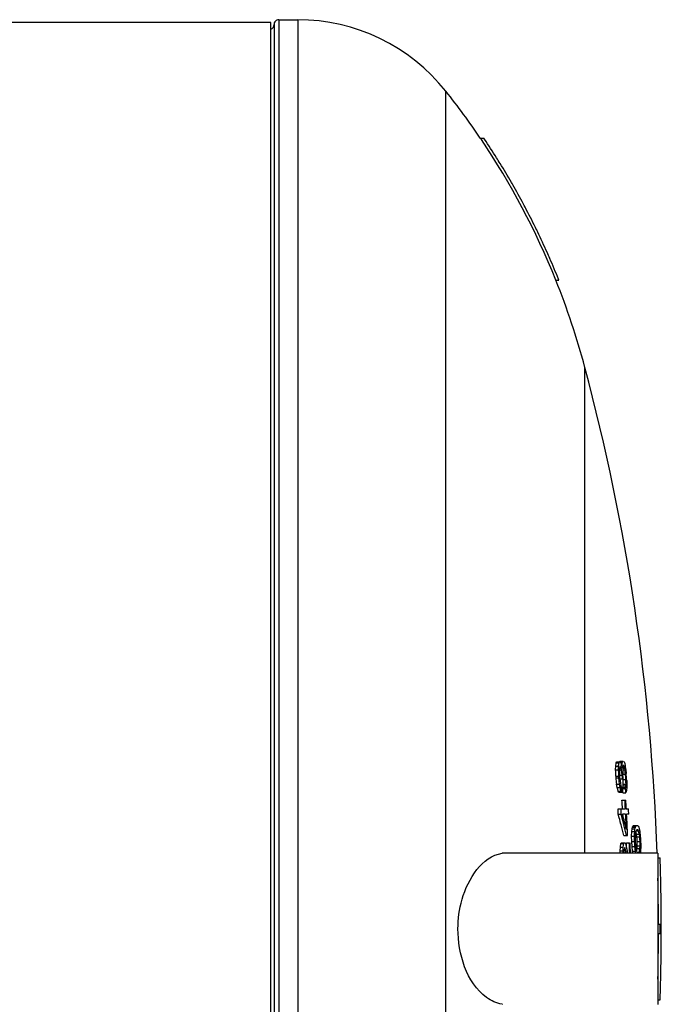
# Model space of a CAD drawing. Header units: millimetres. Extents: x 0 to 297, y 0 to 210.
# Tile 18 of 23: x 195 to 208, y 90 to 111. Entities that reach past the tile are written whole.
import ezdxf

# ---------------------------------------------------------------- set-up
doc = ezdxf.new("R2010")
doc.units = ezdxf.units.MM
doc.header["$LTSCALE"] = 16.335
doc.layers.get('0').update_dxf_attribs({"linetype": 'CONTINUOUS'})
doc.layers.add('AXES_REF', color=7, linetype='CONTINUOUS')

msp = doc.modelspace()

# ---------------------------------------------------------------- linework, layer by layer
at = {"color": 9, "linetype": 'Continuous'}
for p, q in [((200.21, 111.271), (200.21, 72.871)), ((200.61, 111.271), (200.61, 72.871))]:
    msp.add_line(p, q, dxfattribs=at)
at = {"color": 7, "linetype": 'Continuous'}
for p, q in [((200.041, 111.211), (98.401, 111.211)), ((200.041, 72.931), (200.041, 111.211)), ((200.11, 111.169), (200.11, 72.971)), ((204.467, 108.771), (204.539, 108.771)), ((204.467, 108.771), (204.489, 108.738)), ((204.467, 108.771), (204.489, 108.738)), ((204.556, 108.747), (204.539, 108.771)), ((204.555, 108.747), (204.539, 108.771)), ((206.062, 105.771), (206.126, 105.771)), ((206.126, 105.771), (206.118, 105.793)), ((206.126, 105.771), (206.118, 105.793)), ((207.326, 95.428), (207.328, 95.503)), ((207.328, 95.503), (207.336, 95.578)), ((207.328, 95.503), (207.389, 95.503)), ((207.336, 95.578), (207.349, 95.596)), ((207.336, 95.578), (207.397, 95.578)), ((207.349, 95.596), (207.468, 95.596)), ((207.387, 95.428), (207.388, 95.465)), ((207.388, 95.465), (207.389, 95.503)), ((207.389, 95.503), (207.394, 95.553)), ((207.394, 95.553), (207.397, 95.578)), ((207.397, 95.578), (207.41, 95.596)), ((207.406, 95.465), (207.441, 95.465)), ((207.409, 95.465), (207.406, 95.409)), ((207.407, 95.596), (207.419, 95.615)), ((207.417, 95.503), (207.409, 95.465)), ((207.417, 95.596), (207.432, 95.578)), ((207.424, 95.503), (207.417, 95.503)), ((207.419, 95.615), (207.48, 95.615)), ((207.441, 95.465), (207.424, 95.503)), ((207.441, 95.465), (207.424, 95.503)), ((207.432, 95.578), (207.445, 95.54)), ((207.45, 95.428), (207.441, 95.465)), ((207.445, 95.559), (207.461, 95.559)), ((207.445, 95.54), (207.458, 95.478)), ((207.458, 95.478), (207.461, 95.465)), ((207.461, 95.559), (207.468, 95.596)), ((207.461, 95.512), (207.461, 95.559)), ((207.461, 95.465), (207.461, 95.512)), ((207.468, 95.596), (207.472, 95.603)), ((207.472, 95.603), (207.48, 95.615)), ((207.477, 95.484), (207.474, 95.437)), ((207.487, 95.521), (207.477, 95.484)), ((207.477, 95.465), (207.518, 95.465)), ((207.5, 95.521), (207.487, 95.521)), ((207.487, 95.503), (207.508, 95.503)), ((207.489, 95.615), (207.493, 95.615)), ((207.493, 95.615), (207.504, 95.596)), ((207.508, 95.503), (207.5, 95.521)), ((207.504, 95.596), (207.517, 95.559)), ((207.518, 95.465), (207.508, 95.503)), ((207.517, 95.559), (207.526, 95.512)), ((207.524, 95.428), (207.518, 95.465)), ((207.526, 95.512), (207.528, 95.503)), ((207.528, 95.503), (207.536, 95.453)), ((207.536, 95.453), (207.54, 95.428)), ((207.326, 95.428), (207.387, 95.428)), ((207.332, 95.296), (207.393, 95.296)), ((207.335, 95.259), (207.396, 95.259)), ((207.39, 95.362), (207.387, 95.428)), ((207.393, 95.296), (207.39, 95.362)), ((207.402, 95.193), (207.396, 95.259)), ((207.404, 95.315), (207.465, 95.315)), ((207.406, 95.428), (207.45, 95.428)), ((207.406, 95.409), (207.41, 95.315)), ((207.458, 95.371), (207.45, 95.428)), ((207.465, 95.315), (207.458, 95.371)), ((207.473, 95.334), (207.534, 95.334)), ((207.474, 95.437), (207.474, 95.428)), ((207.474, 95.428), (207.479, 95.315)), ((207.477, 95.428), (207.524, 95.428)), ((207.53, 95.365), (207.524, 95.428)), ((207.534, 95.334), (207.53, 95.365)), ((207.54, 95.428), (207.548, 95.353)), ((207.347, 95.128), (207.409, 95.128)), ((207.36, 95.053), (207.347, 95.128)), ((207.36, 95.053), (207.421, 95.053)), ((207.369, 95.015), (207.36, 95.053)), ((207.409, 95.128), (207.402, 95.193)), ((207.421, 95.053), (207.409, 95.128)), ((207.41, 95.24), (207.471, 95.24)), ((207.415, 95.24), (207.425, 95.146)), ((207.43, 95.015), (207.421, 95.053)), ((207.425, 95.146), (207.436, 95.09)), ((207.436, 95.09), (207.449, 95.053)), ((207.474, 95.034), (207.479, 95.053)), ((207.474, 95.034), (207.535, 95.034)), ((207.479, 95.053), (207.483, 95.09)), ((207.479, 95.053), (207.54, 95.053)), ((207.481, 95.221), (207.542, 95.221)), ((207.484, 95.128), (207.481, 95.221)), ((207.483, 95.09), (207.484, 95.128)), ((207.483, 95.09), (207.544, 95.09)), ((207.484, 95.128), (207.545, 95.128)), ((207.535, 95.034), (207.54, 95.053)), ((207.54, 95.053), (207.544, 95.09)), ((207.543, 95.175), (207.542, 95.221)), ((207.545, 95.128), (207.543, 95.175)), ((207.544, 95.09), (207.545, 95.128)), ((207.559, 95.053), (207.557, 94.996)), ((207.559, 95.203), (207.561, 95.128)), ((207.561, 95.128), (207.559, 95.053)), ((207.379, 94.978), (207.369, 95.015)), ((207.379, 94.978), (207.44, 94.978)), ((207.394, 94.959), (207.379, 94.978)), ((207.394, 94.959), (207.455, 94.959)), ((207.44, 94.978), (207.43, 95.015)), ((207.455, 94.959), (207.44, 94.978)), ((207.48, 94.94), (207.541, 94.94)), ((207.542, 94.943), (207.541, 94.94)), ((207.557, 94.996), (207.549, 94.959)), ((207.459, 94.79), (207.54, 94.79)), ((207.376, 94.603), (207.531, 94.603)), ((207.382, 94.49), (207.444, 94.49)), ((207.402, 94.415), (207.382, 94.49)), ((207.45, 94.467), (207.444, 94.49)), ((207.464, 94.415), (207.445, 94.483)), ((207.464, 94.415), (207.45, 94.467)), ((207.537, 94.49), (207.472, 94.49)), ((207.551, 94.603), (207.596, 94.603)), ((207.603, 94.49), (207.557, 94.49)), ((207.673, 94.181), (207.683, 94.218)), ((207.683, 94.218), (207.691, 94.237)), ((207.683, 94.218), (207.744, 94.218)), ((207.691, 94.237), (207.704, 94.256)), ((207.691, 94.237), (207.751, 94.237)), ((207.704, 94.256), (207.789, 94.256)), ((207.739, 94.2), (207.744, 94.218)), ((207.744, 94.218), (207.751, 94.237)), ((207.751, 94.237), (207.764, 94.256)), ((207.789, 94.256), (207.803, 94.237)), ((207.803, 94.237), (207.812, 94.218)), ((207.812, 94.218), (207.822, 94.187)), ((207.498, 94.04), (207.579, 94.04)), ((207.663, 94.031), (207.667, 94.125)), ((207.663, 94.031), (207.723, 94.031)), ((207.664, 93.918), (207.663, 94.031)), ((207.667, 94.125), (207.673, 94.181)), ((207.667, 94.125), (207.728, 94.125)), ((207.673, 94.181), (207.734, 94.181)), ((207.723, 94.031), (207.725, 94.062)), ((207.724, 93.975), (207.723, 94.031)), ((207.725, 94.062), (207.728, 94.125)), ((207.728, 94.125), (207.734, 94.181)), ((207.734, 94.181), (207.739, 94.2)), ((207.742, 94.068), (207.739, 94.012)), ((207.739, 94.012), (207.74, 93.918)), ((207.766, 94.068), (207.753, 94.118)), ((207.771, 94.162), (207.756, 94.143)), ((207.756, 94.143), (207.808, 94.143)), ((207.766, 94.068), (207.827, 94.068)), ((207.774, 94.012), (207.766, 94.068)), ((207.791, 94.162), (207.771, 94.162)), ((207.774, 94.012), (207.834, 94.012)), ((207.777, 93.965), (207.774, 94.012)), ((207.793, 94.159), (207.791, 94.162)), ((207.793, 94.159), (207.791, 94.162)), ((207.808, 94.143), (207.793, 94.159)), ((207.817, 94.106), (207.808, 94.143)), ((207.827, 94.068), (207.811, 94.131)), ((207.823, 94.081), (207.817, 94.106)), ((207.822, 94.187), (207.824, 94.181)), ((207.824, 94.181), (207.833, 94.134)), ((207.834, 94.012), (207.827, 94.068)), ((207.833, 94.134), (207.834, 94.125)), ((207.834, 94.125), (207.846, 94.031)), ((207.838, 93.965), (207.834, 94.012)), ((207.846, 94.031), (207.85, 93.975)), ((207.846, 94.031), (207.854, 93.918)), ((207.421, 93.721), (207.425, 93.796)), ((207.425, 93.796), (207.436, 93.871)), ((207.425, 93.796), (207.486, 93.796)), ((207.436, 93.871), (207.449, 93.89)), ((207.436, 93.871), (207.497, 93.871)), ((207.449, 93.89), (207.517, 93.89)), ((207.482, 93.721), (207.486, 93.796)), ((207.486, 93.796), (207.492, 93.834)), ((207.492, 93.834), (207.497, 93.871)), ((207.497, 93.871), (207.511, 93.89)), ((207.517, 93.89), (207.532, 93.871)), ((207.532, 93.871), (207.544, 93.834)), ((207.544, 93.834), (207.56, 93.751)), ((207.554, 93.89), (207.615, 93.89)), ((207.664, 93.918), (207.725, 93.918)), ((207.672, 93.806), (207.664, 93.918)), ((207.672, 93.806), (207.732, 93.806)), ((207.684, 93.712), (207.672, 93.806)), ((207.725, 93.918), (207.724, 93.975)), ((207.728, 93.881), (207.725, 93.918)), ((207.732, 93.806), (207.728, 93.881)), ((207.745, 93.712), (207.732, 93.806)), ((207.74, 93.918), (207.746, 93.825)), ((207.746, 93.825), (207.754, 93.768)), ((207.78, 93.918), (207.777, 93.965)), ((207.778, 93.768), (207.781, 93.825)), ((207.78, 93.918), (207.841, 93.918)), ((207.781, 93.871), (207.78, 93.918)), ((207.781, 93.825), (207.781, 93.871)), ((207.781, 93.825), (207.842, 93.825)), ((207.841, 93.918), (207.838, 93.965)), ((207.839, 93.768), (207.842, 93.825)), ((207.841, 93.856), (207.841, 93.918)), ((207.842, 93.825), (207.841, 93.856)), ((207.85, 93.975), (207.852, 93.937)), ((207.855, 93.806), (207.851, 93.712)), ((207.854, 93.918), (207.855, 93.862)), ((207.854, 93.918), (207.855, 93.806)), ((207.855, 93.862), (207.855, 93.825)), ((208.217, 93.671), (205.01, 93.671)), ((207.421, 93.721), (207.482, 93.721)), ((207.421, 93.671), (207.421, 93.721)), ((207.482, 93.671), (207.482, 93.721)), ((207.501, 93.74), (207.537, 93.74)), ((207.506, 93.74), (207.501, 93.684)), ((207.501, 93.684), (207.501, 93.671)), ((207.515, 93.778), (207.506, 93.74)), ((207.522, 93.778), (207.515, 93.778)), ((207.537, 93.74), (207.522, 93.778)), ((207.537, 93.74), (207.522, 93.778)), ((207.546, 93.693), (207.537, 93.74)), ((207.551, 93.671), (207.537, 93.74)), ((207.551, 93.671), (207.546, 93.693)), ((207.56, 93.751), (207.576, 93.671)), ((207.56, 93.751), (207.576, 93.671)), ((207.684, 93.712), (207.745, 93.712)), ((207.692, 93.671), (207.684, 93.712)), ((207.752, 93.671), (207.745, 93.712)), ((207.769, 93.713), (207.774, 93.744)), ((207.769, 93.713), (207.772, 93.731)), ((207.772, 93.731), (207.778, 93.768)), ((207.774, 93.693), (207.826, 93.693)), ((207.774, 93.693), (207.791, 93.675)), ((207.778, 93.768), (207.839, 93.768)), ((207.791, 93.675), (207.81, 93.675)), ((207.81, 93.675), (207.823, 93.69)), ((207.81, 93.675), (207.823, 93.69)), ((207.823, 93.69), (207.826, 93.693)), ((207.823, 93.69), (207.826, 93.693)), ((207.826, 93.693), (207.828, 93.706)), ((207.826, 93.693), (207.828, 93.706)), ((207.828, 93.706), (207.835, 93.744)), ((207.832, 93.731), (207.839, 93.768)), ((207.851, 93.712), (207.847, 93.671)), ((208.217, 93.671), (208.217, 90.471)), ((208.217, 93.571), (208.265, 93.571)), ((208.217, 92.171), (208.29, 92.171)), ((208.217, 91.971), (208.29, 91.971)), ((208.217, 90.571), (208.265, 90.571))]:
    msp.add_line(p, q, dxfattribs=at)
msp.add_lwpolyline([(207.855, 93.806), (207.853, 93.759), (207.853, 93.743)], dxfattribs=at)
for centre, radius, start, end in [((200.21, 111.171), 0.1, 90, 181.3963), ((200.01, 111.167), 0.1, 287.9715, 1.3963), ((191.216, 99.804), 16, 34.0864, 38.4811), ((191.177, 99.783), 16.044, 21.9147, 33.9274), ((191.216, 99.804), 16.06, 32.1802, 33.8389), ((191.21, 99.8), 16.067, 31.6622, 32.1803), ((191.213, 99.802), 16.064, 29.9978, 31.6623), ((191.222, 99.807), 16.054, 29.805, 29.9976), ((191.218, 99.805), 16.058, 28.1353, 29.805), ((191.216, 99.804), 16.06, 27.6194, 28.1353), ((191.218, 99.805), 16.058, 25.9478, 27.6194), ((191.222, 99.807), 16.054, 25.7679, 25.9477), ((191.212, 99.802), 16.064, 24.0874, 25.7677), ((191.209, 99.801), 16.068, 23.5802, 24.0875), ((191.216, 99.804), 16.06, 21.8945, 23.5803), ((191.216, 99.804), 16, 14.9374, 21.8972), ((162.23, 92.071), 46, 1.9924, 14.9374), ((163.168, 93.346), 44.207, 2.5291, 2.6994), ((162.23, 92.071), 45.217, 4.0423, 4.0899), ((163.162, 90.93), 44.385, 5.427, 5.5972), ((162.23, 92.071), 45.278, 4.0368, 4.0844), ((162.23, 92.071), 45.296, 4.0115, 4.1066), ((162.23, 92.071), 45.351, 4.0066, 4.1016), ((162.23, 92.071), 45.365, 4.0054, 4.1003), ((162.23, 92.071), 45.421, 3.9767, 4.119), ((162.23, 92.071), 45.437, 3.9516, 4.1412), ((162.23, 92.071), 45.317, 3.6532, 3.772), ((162.23, 92.071), 45.341, 3.6276, 3.7463), ((162.23, 92.071), 45.36, 3.9821, 4.0058), ((162.23, 92.071), 45.401, 3.6227, 3.7413), ((162.23, 92.071), 45.311, 3.2024, 3.4399), ((162.23, 92.071), 45.372, 3.1981, 3.4353), ((162.23, 92.071), 45.392, 3.1967, 3.4338), ((162.23, 92.071), 45.217, 3.0663, 3.2091), ((187.211, 89.072), 20.886, 14.3969, 14.8219), ((162.23, 92.071), 45.278, 3.0622, 3.2048), ((187.247, 89.073), 20.91, 14.3783, 14.8028), ((187.148, 89.149), 21.014, 13.8273, 14.7241), ((162.23, 92.071), 45.311, 3.0344, 3.06), ((162.23, 92.071), 45.372, 2.6528, 3.0559), ((162.23, 92.071), 45.392, 2.4858, 3.0545), ((162.23, 92.071), 45.437, 3.0515, 3.1935), ((187.291, 89.093), 20.804, 13.7577, 14.397), ((187.326, 89.093), 20.828, 13.7399, 14.3784), ((193.835, 96.64), 14.143, 349.5241, 349.8329), ((162.23, 92.071), 45.36, 2.1308, 2.2979), ((162.23, 92.071), 45.421, 2.0187, 2.2949), ((162.23, 92.071), 45.437, 2.018, 2.294), ((205.011, 93.1), 0.572, 94.5445, 98.1062), ((205.01, 93.117), 0.555, 90.0108, 94.5471), ((193.511, 89.98), 14.738, 14.5938, 14.8953), ((162.23, 92.071), 46.06, 0.1244, 1.8662), ((162.23, 92.071), 46, 0.1246, 1.328), ((162.23, 92.071), 46.036, 359.8755, 0.1245), ((162.23, 92.071), 46.06, 359.8756, 0.1245), ((162.23, 92.071), 46, 358.6721, 359.8754), ((162.23, 92.071), 46.06, 358.1338, 359.8756), ((205.012, 91.052), 0.581, 261.5531, 262.4146)]:
    msp.add_arc(centre, radius, start, end, dxfattribs=at)
for points, knots in [([(203.996, 92.071), (203.996, 92.281), (204.067, 92.896), (204.505, 93.605), (204.93, 93.666)], [0, 0, 0, 0, 0.327838, 1, 1, 1, 1]), ([(204.927, 90.478), (204.809, 90.495), (204.209, 90.794), (203.996, 91.548), (203.996, 92.071)], [0, 0, 0, 0, 0.184762, 1, 1, 1, 1])]:
    msp.add_open_spline(points, degree=3, knots=knots, dxfattribs=at)
at = {"layer": 'AXES_REF', "color": 7, "linetype": 'Continuous'}
msp.add_line((200.21, 111.271), (200.61, 111.271), dxfattribs=at)
at = {"layer": 'AXES_REF', "color": 9, "linetype": 'Continuous'}
for p, q in [((203.741, 74.382), (203.741, 109.76)), ((206.676, 93.671), (206.676, 103.929))]:
    msp.add_line(p, q, dxfattribs=at)
at = {"layer": 'AXES_REF', "color": 7, "linetype": 'Continuous'}
msp.add_arc((200.61, 107.271), 4, 38.4811, 90, dxfattribs=at)

doc.saveas('drawing.dxf')
